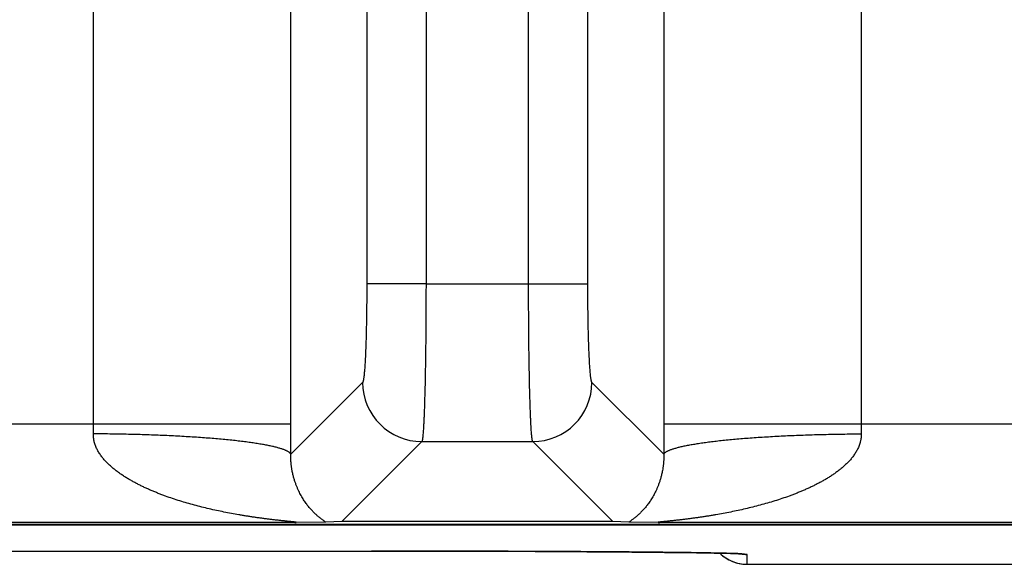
# Model space of a CAD drawing. Header units: inches. Extents: x 0 to 34, y 0 to 22.
# Tile 84 of 224: x 16.2 to 16.7, y 2.3 to 2.6. Entities that reach past the tile are written whole.
import ezdxf

# ---------------------------------------------------------------- set-up
doc = ezdxf.new("R2010")
doc.units = ezdxf.units.IN
doc.header["$LTSCALE"] = 1.87
doc.header["$MEASUREMENT"] = 0
doc.layers.get('0').update_dxf_attribs({"linetype": 'CONTINUOUS'})

msp = doc.modelspace()

# ---------------------------------------------------------------- linework, layer by layer
at = {"color": 7, "linetype": 'CONTINUOUS'}
for p, q in [((16.2593424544, 2.3823145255), (16.2593424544, 5.7084800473)), ((16.6478008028, 5.7084800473), (16.6478008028, 2.3823145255)), ((16.3976457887, 2.6128082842), (16.3976457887, 2.4531591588)), ((16.5094974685, 2.4531591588), (16.5094974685, 2.6122211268)), ((16.3592472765, 2.3823145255), (16.3592472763, 2.6072507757)), ((16.5478959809, 2.6063995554), (16.5478959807, 2.3823145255)), ((16.4276172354, 2.5925219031), (16.4276172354, 2.4531025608)), ((16.4795260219, 2.4531591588), (16.4795260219, 2.5923462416)), ((16.4276172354, 2.4531591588), (16.3976457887, 2.4531591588)), ((16.4276172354, 2.4531025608), (16.4795260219, 2.4531591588)), ((16.4795260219, 2.4531591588), (16.5094974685, 2.4531591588)), ((16.3955579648, 2.4032067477), (16.359212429, 2.366861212)), ((16.5479308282, 2.366861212), (16.5115852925, 2.4032067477)), ((15.5271475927, 2.3823145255), (16.3592472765, 2.3823145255)), ((16.5478959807, 2.3823145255), (16.8696214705, 2.3823145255)), ((16.4255293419, 2.3732352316), (16.3850430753, 2.3327489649)), ((16.4255293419, 2.3732352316), (16.4816138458, 2.3732353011)), ((16.522100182, 2.3327489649), (16.4816138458, 2.3732353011)), ((16.3612065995, 2.3323164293), (15.5251882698, 2.3323164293)), ((16.3768677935, 2.3325356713), (16.3612065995, 2.3323164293)), ((16.3850430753, 2.3327489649), (16.3768677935, 2.3325356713)), ((16.522100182, 2.3327489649), (16.3850430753, 2.3327489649)), ((16.5302754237, 2.3325356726), (16.522100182, 2.3327489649)), ((16.5459366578, 2.3323164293), (16.5302754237, 2.3325356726)), ((16.8715807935, 2.3323164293), (16.5459366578, 2.3323164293)), ((5.7528033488, 2.3311263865), (21.5411953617, 2.3311263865)), ((18.2038719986, 2.3313072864), (13.6229034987, 2.3313072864)), ((16.0992814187, 2.3178391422), (16.4100083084, 2.3178369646)), ((16.4100083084, 2.3178369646), (16.4250935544, 2.3178246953)), ((16.4250935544, 2.3178246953), (16.4400125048, 2.3178020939)), ((16.4400125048, 2.3178020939), (16.4546903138, 2.3177691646)), ((16.4546903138, 2.3177691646), (16.4690148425, 2.3177261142)), ((16.4690148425, 2.3177261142), (16.4828857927, 2.3176732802)), ((16.4828857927, 2.3176732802), (16.4918479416, 2.3176327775)), ((16.4918479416, 2.3176327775), (16.5005544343, 2.317588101)), ((16.5005544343, 2.317588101), (16.508950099, 2.3175396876)), ((16.508950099, 2.3175396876), (16.5171307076, 2.3174867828)), ((16.5171307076, 2.3174867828), (16.5248912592, 2.3174307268)), ((16.5248912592, 2.3174307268), (16.5318154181, 2.3173753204)), ((16.5318154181, 2.3173753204), (16.5407109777, 2.3172952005)), ((16.5407109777, 2.3172952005), (16.5483413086, 2.3172169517)), ((16.5483413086, 2.3172169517), (16.5548226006, 2.3171418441)), ((16.5548226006, 2.3171418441), (16.5601725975, 2.3170722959)), ((16.5601725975, 2.3170722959), (16.5645447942, 2.3170092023)), ((16.5645447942, 2.3170092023), (16.5693819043, 2.3169308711)), ((16.5693819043, 2.3169308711), (16.5733688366, 2.3168573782)), ((16.5733688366, 2.3168573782), (16.5766795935, 2.3167880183)), ((16.5766795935, 2.3167880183), (16.5794213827, 2.3167224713)), ((16.5794213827, 2.3167224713), (16.5816669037, 2.316660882)), ((16.5816669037, 2.316660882), (16.5834656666, 2.3166039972)), ((16.5834656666, 2.3166039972), (16.5848581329, 2.3165529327)), ((16.5848581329, 2.3165529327), (16.5856616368, 2.3165191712)), ((16.586470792, 2.3164801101), (16.5867769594, 2.3164632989)), ((16.5867769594, 2.3164632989), (16.5870205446, 2.3164486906)), ((16.5870205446, 2.3164486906), (16.5872031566, 2.3164366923)), ((16.5872031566, 2.3164366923), (16.5873260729, 2.3164278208)), ((16.5900805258, 2.3161823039), (16.5874118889, 2.3164589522)), ((16.5901681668, 2.3111613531), (16.5900805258, 2.3161823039)), ((16.5901681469, 2.3111602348), (16.8391938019, 2.3111602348))]:
    msp.add_line(p, q, dxfattribs=at)
for points in [[(16.5762536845, 2.3167973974), (16.5763353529, 2.3167154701), (16.5770209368, 2.3160887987), (16.5777348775, 2.3154946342), (16.5784756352, 2.3149342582), (16.5792416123, 2.3144088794), (16.5800311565, 2.313919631), (16.5808425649, 2.3134675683), (16.5816740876, 2.3130536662), (16.5825239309, 2.3126788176), (16.5833902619, 2.3123438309), (16.584271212, 2.3120494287), (16.5851648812, 2.311796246), (16.5860693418, 2.3115848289), (16.5869826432, 2.3114156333), (16.5879028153, 2.3112890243), (16.5888278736, 2.311205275), (16.5897558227, 2.3111645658), (16.5901681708, 2.3111603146)], [(16.5856616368, 2.3165191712), (16.5862936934, 2.3164892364), (16.586470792, 2.3164801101)], [(16.5873260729, 2.3164278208), (16.5873905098, 2.3164227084), (16.5873962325, 2.3164222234)]]:
    msp.add_lwpolyline(points, dxfattribs=at)
for centre, radius, start, end in [((16.4255990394, 2.4032763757), 0.0300419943, 180.1327976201, 269.8672023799), ((16.4815442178, 2.4032763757), 0.0300419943, 270.1327976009, 359.8672023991), ((15.885424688, 2.3822684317), 0.3739177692, 359.2177299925, 0.0070629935), ((12.9101482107, 2.3823773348), 3.4490990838, 359.7422482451, 359.9989566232), ((19.9861795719, 2.382352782), 3.4382836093, 180.0006375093, 180.2581533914), ((17.0203318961, 2.3822590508), 0.3725310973, 179.9914679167, 180.7837390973), ((16.5901680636, 2.3311617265), 0.0200003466, 225.9216234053, 269.9999099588), ((16.5900801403, 2.3361805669), 0.0199982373, 260.4721431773, 270.0000807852)]:
    msp.add_arc(centre, radius, start, end, dxfattribs=at)
for points, knots in [([(16.3976457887, 2.4531591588), (16.3976457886, 2.4499954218), (16.3976264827, 2.4452858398), (16.397560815, 2.4390737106), (16.3974930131, 2.4345791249), (16.3974069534, 2.4302540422), (16.3973034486, 2.4261378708), (16.3971834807, 2.4222680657), (16.3970482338, 2.4186798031), (16.3968990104, 2.4154056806), (16.3967601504, 2.4128876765), (16.3966415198, 2.4110525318), (16.3965528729, 2.4098177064), (16.3964618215, 2.4086815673), (16.3963686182, 2.4076466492), (16.3962735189, 2.4067152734), (16.3961767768, 2.4058895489), (16.3960786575, 2.4051713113), (16.3959925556, 2.4046412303), (16.3959218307, 2.4042724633), (16.3958711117, 2.4040370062), (16.3958273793, 2.4038585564), (16.3957919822, 2.4037299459), (16.3957589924, 2.4036193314), (16.3957182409, 2.4034982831), (16.3956737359, 2.4033901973), (16.3956374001, 2.4033183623), (16.3956115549, 2.4032743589), (16.3955856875, 2.4032373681), (16.3955672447, 2.4032160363), (16.3955579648, 2.4032067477)], [0, 0, 0, 0, 0.1895135, 0.2821103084, 0.3721375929, 0.4587768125, 0.5412407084, 0.6187803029, 0.6906949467, 0.7563347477, 0.8151074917, 0.8417536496, 0.8664918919, 0.8892653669, 0.9100276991, 0.9287350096, 0.945344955, 0.9598258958, 0.9721554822, 0.9775079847, 0.9823167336, 0.9865819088, 0.988511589, 0.9903066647, 0.9934958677, 0.996159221, 0.9972992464, 0.9983156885, 0.9992134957, 1, 1, 1, 1]), ([(16.427617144, 2.4531025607), (16.4276171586, 2.450561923), (16.4276105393, 2.4455039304), (16.4275809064, 2.4379748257), (16.4275319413, 2.4305839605), (16.4274640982, 2.4233986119), (16.4273780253, 2.4164841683), (16.4272745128, 2.4099035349), (16.4271545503, 2.403716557), (16.4270193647, 2.3979794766), (16.4268918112, 2.393503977), (16.4267819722, 2.3901873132), (16.4266987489, 2.3879109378), (16.4266127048, 2.3857830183), (16.4265241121, 2.3838083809), (16.4264331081, 2.3819915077), (16.4263399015, 2.3803365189), (16.4262448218, 2.3788471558), (16.4261481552, 2.3775267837), (16.4260634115, 2.3765337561), (16.4259939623, 2.3758261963), (16.4259437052, 2.3753610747), (16.4258932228, 2.3749401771), (16.4258425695, 2.3745637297), (16.4257917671, 2.3742319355), (16.4257408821, 2.3739449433), (16.425689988, 2.3737028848), (16.4256455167, 2.3735297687), (16.4256090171, 2.3734142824), (16.4255832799, 2.3733441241), (16.4255575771, 2.3732852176), (16.4255388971, 2.373250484), (16.4255293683, 2.3732352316)], [0, 0, 0, 0, 0.0953334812, 0.1897932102, 0.2825198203, 0.3726699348, 0.4594238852, 0.5419932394, 0.6196280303, 0.6916236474, 0.7573273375, 0.7876314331, 0.8161443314, 0.8428016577, 0.8675433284, 0.890313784, 0.9110620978, 0.9297421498, 0.9463129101, 0.9607388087, 0.9671379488, 0.9729902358, 0.9782930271, 0.9830442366, 0.9872425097, 0.990887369, 0.9939796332, 0.9965224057, 0.9975898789, 0.9985232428, 0.9993251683, 1, 1, 1, 1]), ([(16.4816138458, 2.3732353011), (16.4816043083, 2.3732505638), (16.4815856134, 2.3732853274), (16.4815598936, 2.3733442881), (16.4815341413, 2.3734145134), (16.4814976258, 2.3735301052), (16.4814531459, 2.3737033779), (16.4814022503, 2.3739456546), (16.48135136, 2.3742329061), (16.4813005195, 2.3745649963), (16.481249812, 2.3749417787), (16.4811992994, 2.3753630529), (16.4811490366, 2.3758285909), (16.4810795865, 2.3765367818), (16.4809948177, 2.3775306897), (16.4808980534, 2.3788522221), (16.4808029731, 2.380342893), (16.480709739, 2.3819993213), (16.4806187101, 2.3838177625), (16.4805300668, 2.3857940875), (16.4804439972, 2.3879238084), (16.4803607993, 2.3902020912), (16.4802508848, 2.3935214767), (16.4801233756, 2.398000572), (16.4799881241, 2.4037421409), (16.4798682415, 2.4099337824), (16.4797647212, 2.4165191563), (16.4796787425, 2.4234383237), (16.4796109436, 2.4306282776), (16.4795621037, 2.4380235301), (16.4795325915, 2.4455567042), (16.4795260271, 2.4506172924), (16.4795260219, 2.4531591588)], [0, 0, 0, 0, 0.0006748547, 0.0014769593, 0.0024105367, 0.0034781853, 0.0060213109, 0.0091140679, 0.0127595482, 0.016958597, 0.0217107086, 0.0270144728, 0.0328677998, 0.0392680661, 0.0536965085, 0.0702701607, 0.0889533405, 0.1097050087, 0.1324789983, 0.1572243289, 0.1838853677, 0.2124019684, 0.2427097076, 0.308420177, 0.3804214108, 0.4580600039, 0.5406306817, 0.6273827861, 0.7175271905, 0.8102435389, 0.9046877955, 1, 1, 1, 1]), ([(16.5115852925, 2.4032067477), (16.5115760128, 2.4032160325), (16.5115575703, 2.4032373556), (16.5115317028, 2.4032743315), (16.5115058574, 2.4033183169), (16.5114695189, 2.4033901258), (16.5114250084, 2.4034981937), (16.5113842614, 2.4036192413), (16.5113512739, 2.4037298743), (16.5113158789, 2.4038585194), (16.5112721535, 2.4040369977), (16.5112214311, 2.4042724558), (16.511150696, 2.4046411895), (16.5110645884, 2.4051712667), (16.5109664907, 2.4058895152), (16.5108697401, 2.4067152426), (16.5107746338, 2.4076466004), (16.5106814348, 2.4086815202), (16.5105903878, 2.4098176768), (16.5105017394, 2.4110524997), (16.5103830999, 2.4128876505), (16.5102442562, 2.4154056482), (16.5100950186, 2.4186797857), (16.5099597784, 2.4222680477), (16.509839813, 2.4261378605), (16.5097363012, 2.4302540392), (16.5096502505, 2.4345791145), (16.5095824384, 2.439073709), (16.5095167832, 2.4452858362), (16.509497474, 2.449995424), (16.5094974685, 2.4531591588)], [0, 0, 0, 0, 0.0007863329, 0.0016839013, 0.0027000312, 0.0038396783, 0.006502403, 0.0096917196, 0.0114871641, 0.0134173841, 0.017683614, 0.0224923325, 0.0278439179, 0.0401726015, 0.0546551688, 0.0712648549, 0.0899710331, 0.1107337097, 0.1335080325, 0.1582460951, 0.1848914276, 0.2436655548, 0.309304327, 0.3812195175, 0.4587594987, 0.541222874, 0.6278626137, 0.7178893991, 0.8104866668, 1, 1, 1, 1]), ([(16.3612065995, 2.3323164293), (16.3612565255, 2.3323170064), (16.3613529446, 2.3323184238), (16.3614917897, 2.3323215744), (16.3616182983, 2.3323257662), (16.3617150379, 2.332330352), (16.3617845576, 2.3323347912), (16.3618301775, 2.3323383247), (16.3618711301, 2.3323421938), (16.3619072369, 2.332346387), (16.3619382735, 2.3323508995), (16.3619639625, 2.3323557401), (16.3619818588, 2.3323602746), (16.3619932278, 2.3323642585), (16.3619996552, 2.3323671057), (16.3620046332, 2.3323700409), (16.3620081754, 2.3323730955), (16.3620102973, 2.3323763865), (16.3620108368, 2.3323814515), (16.3620072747, 2.3323862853), (16.3620022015, 2.3323903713), (16.3619938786, 2.3323955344), (16.361979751, 2.33240184), (16.3619584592, 2.3324092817), (16.3619316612, 2.332416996), (16.3618995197, 2.3324249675), (16.3618622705, 2.3324331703), (16.3618033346, 2.3324449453), (16.3617191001, 2.3324597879), (16.3616067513, 2.3324775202), (16.3614810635, 2.332495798), (16.3613439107, 2.332514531), (16.3611967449, 2.3325336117), (16.3610407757, 2.332552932), (16.3608771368, 2.3325724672), (16.3607068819, 2.3325922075), (16.3604691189, 2.3326191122), (16.3601609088, 2.3326529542), (16.3597801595, 2.3326936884), (16.3593871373, 2.3327350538), (16.3589842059, 2.3327769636), (16.3585730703, 2.3328193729), (16.3581550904, 2.3328622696), (16.3575871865, 2.3329204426), (16.3568669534, 2.3329944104), (16.355992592, 2.3330851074), (16.3551069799, 2.3331779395), (16.3542125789, 2.3332731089), (16.3533112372, 2.3333708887), (16.3524042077, 2.3334710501), (16.3511859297, 2.3336081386), (16.3496546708, 2.3337860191), (16.347809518, 2.3340094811), (16.3459558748, 2.3342438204), (16.3440959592, 2.3344893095), (16.3422313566, 2.3347461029), (16.3403632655, 2.3350144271), (16.3384926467, 2.3352945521), (16.3366202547, 2.3355867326), (16.3347466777, 2.3358910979), (16.3322462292, 2.3363137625), (16.3291207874, 2.3368739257), (16.3253746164, 2.3375988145), (16.3216331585, 2.3383790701), (16.3178988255, 2.3392174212), (16.3141739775, 2.340116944), (16.3104610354, 2.3410811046), (16.3067626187, 2.3421138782), (16.3030817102, 2.343220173), (16.2994216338, 2.3444052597), (16.2963926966, 2.3454629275), (16.2939847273, 2.3463559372), (16.292186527, 2.3470502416), (16.2903971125, 2.3477696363), (16.2886174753, 2.3485156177), (16.2868489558, 2.3492902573), (16.2850926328, 2.3500949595), (16.283349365, 2.3509305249), (16.2816210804, 2.3517996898), (16.280195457, 2.3525542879), (16.2790643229, 2.3531767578), (16.2779391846, 2.3538123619), (16.2765460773, 2.3546325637), (16.2748997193, 2.3556616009), (16.2732805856, 2.3567371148), (16.2716940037, 2.357864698), (16.2701450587, 2.3590484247), (16.2686396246, 2.360292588), (16.2671867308, 2.3616039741), (16.2657955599, 2.3629875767), (16.2646995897, 2.3642060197), (16.2638686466, 2.3652232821), (16.2632699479, 2.3660090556), (16.2626990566, 2.3668177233), (16.2621594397, 2.3676502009), (16.2616538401, 2.3685065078), (16.2611856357, 2.3693867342), (16.2607599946, 2.3702913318), (16.2603799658, 2.3712191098), (16.2600497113, 2.3721689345), (16.2598210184, 2.3729772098), (16.2596671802, 2.3736325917), (16.2595329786, 2.3742943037), (16.2594303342, 2.3749631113), (16.2593608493, 2.3756366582), (16.2593133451, 2.3763138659), (16.2593029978, 2.3768236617), (16.2593076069, 2.377163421)], [0, 0, 0, 0, 0.0012542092, 0.0024222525, 0.0034885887, 0.0044337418, 0.0048548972, 0.0052384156, 0.0055830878, 0.005888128, 0.0061514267, 0.0063707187, 0.006544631, 0.0066144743, 0.0066731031, 0.0067209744, 0.0067591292, 0.0067897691, 0.006817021, 0.0068817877, 0.0069270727, 0.0069826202, 0.0071263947, 0.0073150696, 0.0075487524, 0.0078266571, 0.0081467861, 0.0085067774, 0.0093362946, 0.0102950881, 0.0113638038, 0.0125266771, 0.0137722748, 0.015091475, 0.016474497, 0.0179120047, 0.0193968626, 0.0224851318, 0.0257006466, 0.0290157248, 0.032412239, 0.0358767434, 0.039398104, 0.0429668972, 0.0502169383, 0.0575852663, 0.0650483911, 0.0725850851, 0.0801791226, 0.0878225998, 0.0955078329, 0.1109749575, 0.126545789, 0.1421959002, 0.1579082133, 0.1736711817, 0.1894759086, 0.2053153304, 0.2211841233, 0.2370786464, 0.2529955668, 0.2848851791, 0.3168370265, 0.3488404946, 0.3808877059, 0.412973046, 0.4450926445, 0.477243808, 0.5094245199, 0.5416348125, 0.5738755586, 0.5900069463, 0.6061461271, 0.6222942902, 0.6384513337, 0.6546166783, 0.6707914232, 0.6869775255, 0.7031746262, 0.7193830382, 0.7274925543, 0.7356059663, 0.7518435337, 0.7680969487, 0.7843699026, 0.8006638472, 0.8169822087, 0.8333293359, 0.8497094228, 0.8661289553, 0.8825948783, 0.8908490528, 0.8991185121, 0.9074045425, 0.9157085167, 0.9240320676, 0.932376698, 0.9407436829, 0.9491344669, 0.957550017, 0.965990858, 0.97022135, 0.974458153, 0.9829491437, 0.9872040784, 0.9914645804, 1, 1, 1, 1]), ([(16.3592062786, 2.3668612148), (16.3591304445, 2.3670416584), (16.3589826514, 2.3672533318), (16.3587690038, 2.3674795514), (16.3585902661, 2.3676481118), (16.3583296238, 2.3678575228), (16.3579693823, 2.3681014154), (16.3575533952, 2.368344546), (16.3570818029, 2.368586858), (16.3565547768, 2.3688282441), (16.3559725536, 2.3690685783), (16.3553354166, 2.3693077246), (16.3546436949, 2.369545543), (16.3538977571, 2.3697818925), (16.3530980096, 2.3700166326), (16.3522448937, 2.3702496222), (16.3513388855, 2.3704807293), (16.3500286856, 2.370793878), (16.3482618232, 2.3711773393), (16.3464064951, 2.3715365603), (16.3448227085, 2.3718202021), (16.3431116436, 2.3721109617), (16.3408543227, 2.3724654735), (16.3380059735, 2.3728711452), (16.3349784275, 2.3732633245), (16.3317785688, 2.3736410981), (16.3284136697, 2.3740035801), (16.3248913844, 2.3743499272), (16.3212197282, 2.3746793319), (16.3174070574, 2.3749910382), (16.3120681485, 2.375387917), (16.3051089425, 2.3758319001), (16.2964593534, 2.3762766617), (16.2874715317, 2.376636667), (16.2782273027, 2.376908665), (16.2688108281, 2.3770901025), (16.2624848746, 2.3771494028), (16.2593076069, 2.3771635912)], [0, 0, 0, 0, 0.0057992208, 0.0074654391, 0.0092298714, 0.0130717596, 0.0173573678, 0.0221081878, 0.0273390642, 0.0330601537, 0.0392782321, 0.0459975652, 0.053220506, 0.0609479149, 0.069179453, 0.0779137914, 0.0871487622, 0.0968814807, 0.1178251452, 0.1407107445, 0.1528690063, 0.1654964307, 0.1921331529, 0.2205668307, 0.2507379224, 0.282582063, 0.3160304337, 0.3510100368, 0.3874439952, 0.425251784, 0.4643494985, 0.5460630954, 0.631855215, 0.7209566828, 0.8125668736, 0.905861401, 1, 1, 1, 1]), ([(16.6478356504, 2.377163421), (16.6478402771, 2.3768236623), (16.6478267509, 2.3761444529), (16.6477385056, 2.3751308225), (16.6476097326, 2.3742944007), (16.6474758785, 2.3736326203), (16.6473607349, 2.3731405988), (16.6472309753, 2.3726530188), (16.6470865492, 2.3721703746), (16.6469282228, 2.3716929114), (16.6466997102, 2.3710639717), (16.646382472, 2.3702916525), (16.6459573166, 2.3693868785), (16.6454900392, 2.3685061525), (16.6449841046, 2.3676500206), (16.6444437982, 2.3668179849), (16.6438728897, 2.3660093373), (16.6432745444, 2.3652233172), (16.6426509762, 2.3644595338), (16.6420043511, 2.3637173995), (16.6411152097, 2.3627561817), (16.639956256, 2.3616041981), (16.6385035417, 2.3602927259), (16.6369986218, 2.3590479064), (16.6354490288, 2.3578650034), (16.633862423, 2.3567375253), (16.6322440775, 2.355660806), (16.6305969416, 2.3546329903), (16.6289257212, 2.3536488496), (16.6272334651, 2.3527051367), (16.6255223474, 2.3517995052), (16.6237938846, 2.3509306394), (16.6220505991, 2.3500951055), (16.6202943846, 2.3492902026), (16.618525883, 2.3485155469), (16.6167461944, 2.3477696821), (16.6149567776, 2.3470502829), (16.6131585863, 2.346355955), (16.6107506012, 2.3454629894), (16.6077216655, 2.3444053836), (16.6040616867, 2.343220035), (16.6003807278, 2.3421138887), (16.5966822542, 2.3410812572), (16.5929693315, 2.3401170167), (16.5892445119, 2.33921747), (16.5855102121, 2.3383790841), (16.5817687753, 2.3375987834), (16.5780225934, 2.3368739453), (16.5748971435, 2.3363138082), (16.5723967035, 2.3358911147), (16.5705231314, 2.3355867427), (16.5686507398, 2.3352945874), (16.5667801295, 2.3350144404), (16.5649120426, 2.3347461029), (16.5630474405, 2.3344893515), (16.5611875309, 2.3342438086), (16.559333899, 2.3340095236), (16.5574887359, 2.3337859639), (16.555655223, 2.3335731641), (16.5541363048, 2.3334037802), (16.5529308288, 2.3332732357), (16.5520364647, 2.3331778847), (16.5511508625, 2.3330850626), (16.550276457, 2.3329944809), (16.5495562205, 2.3329204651), (16.548988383, 2.3328622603), (16.5485704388, 2.3328193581), (16.5481592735, 2.3327769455), (16.5477562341, 2.3327350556), (16.5473631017, 2.3326937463), (16.5469823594, 2.3326530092), (16.5466742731, 2.3326191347), (16.546436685, 2.3325922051), (16.5462665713, 2.3325724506), (16.546102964, 2.3325528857), (16.5459467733, 2.3325335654), (16.5457991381, 2.3325145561), (16.5456615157, 2.3324958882), (16.5455356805, 2.3324776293), (16.5454236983, 2.3324598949), (16.5453400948, 2.332445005), (16.5452818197, 2.3324331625), (16.5452449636, 2.3324249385), (16.5452129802, 2.3324169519), (16.5451861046, 2.3324092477), (16.5451645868, 2.332401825), (16.5451502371, 2.3323955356), (16.5451417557, 2.3323903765), (16.545136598, 2.3323862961), (16.5451329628, 2.3323814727), (16.5451334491, 2.3323763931), (16.5451355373, 2.332373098), (16.5451390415, 2.3323700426), (16.5451439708, 2.3323671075), (16.5451503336, 2.3323642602), (16.5451615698, 2.3323602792), (16.5451792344, 2.3323557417), (16.5452045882, 2.3323508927), (16.5452353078, 2.3323463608), (16.5452712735, 2.3323421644), (16.5453123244, 2.3323383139), (16.5453582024, 2.332334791), (16.5454280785, 2.3323303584), (16.545525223, 2.3323257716), (16.5456519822, 2.332321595), (16.5457907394, 2.3323184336), (16.5458869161, 2.3323170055), (16.5459366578, 2.3323164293)], [0, 0, 0, 0, 0.0085354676, 0.0170497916, 0.0255408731, 0.0297776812, 0.0340081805, 0.0382322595, 0.0424499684, 0.0466613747, 0.0508664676, 0.0592573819, 0.0676243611, 0.0759688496, 0.0842924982, 0.0925967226, 0.1008828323, 0.109152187, 0.1174062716, 0.1256465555, 0.1338741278, 0.1502939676, 0.1666740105, 0.183020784, 0.1993398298, 0.2156339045, 0.231905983, 0.2481604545, 0.2643981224, 0.2806201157, 0.296828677, 0.3130263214, 0.3292125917, 0.3453871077, 0.3615524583, 0.3777097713, 0.3938580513, 0.4099972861, 0.4261288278, 0.458369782, 0.4905797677, 0.5227609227, 0.5549126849, 0.5870323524, 0.6191177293, 0.6511649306, 0.6831684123, 0.7151206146, 0.7470105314, 0.7629274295, 0.7788220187, 0.7946909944, 0.8105303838, 0.8263351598, 0.8420983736, 0.8578105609, 0.8734608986, 0.8890315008, 0.9044994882, 0.9198274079, 0.927422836, 0.9349578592, 0.9424209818, 0.9497908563, 0.9570403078, 0.9606084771, 0.9641295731, 0.9675941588, 0.9709916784, 0.9743083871, 0.9775239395, 0.9806104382, 0.9820940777, 0.9835303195, 0.984912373, 0.9862331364, 0.9874836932, 0.9886515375, 0.9897218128, 0.990677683, 0.9914994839, 0.9918546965, 0.9921713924, 0.9924479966, 0.9926826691, 0.9928735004, 0.9930193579, 0.9930756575, 0.9931214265, 0.9931865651, 0.9932137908, 0.9932442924, 0.9932822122, 0.9933297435, 0.9933878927, 0.9934570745, 0.9936289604, 0.9938453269, 0.9941053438, 0.9944087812, 0.9947548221, 0.9951409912, 0.9955645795, 0.996513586, 0.9975838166, 0.9987504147, 1, 1, 1, 1]), ([(16.5479308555, 2.366861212), (16.5480067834, 2.3670416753), (16.5481546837, 2.3672533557), (16.5483684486, 2.3674795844), (16.5485472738, 2.36764815), (16.5488080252, 2.3678575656), (16.5491683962, 2.3681014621), (16.5495845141, 2.3683445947), (16.550056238, 2.368586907), (16.5505833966, 2.3688282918), (16.551165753, 2.3690686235), (16.5518030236, 2.3693077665), (16.5524948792, 2.3695455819), (16.5532409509, 2.3697819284), (16.5540408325, 2.3700166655), (16.5548940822, 2.3702496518), (16.5558002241, 2.3704807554), (16.5571106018, 2.3707938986), (16.558877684, 2.3711773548), (16.5607332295, 2.371536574), (16.562317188, 2.3718202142), (16.5640284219, 2.3721109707), (16.5662859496, 2.3724654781), (16.5691345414, 2.3728711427), (16.5721623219, 2.3732633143), (16.5753624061, 2.3736410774), (16.5787275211, 2.374003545), (16.5822500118, 2.3743498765), (16.5859218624, 2.3746792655), (16.5897347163, 2.3749909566), (16.5950738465, 2.375387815), (16.6020333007, 2.3758317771), (16.610683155, 2.3762765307), (16.6196712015, 2.3766365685), (16.6289156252, 2.3769085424), (16.6383322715, 2.3770899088), (16.6446583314, 2.377149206), (16.6478356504, 2.3771634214)], [0, 0, 0, 0, 0.0058005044, 0.0074670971, 0.009231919, 0.0130746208, 0.0173610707, 0.0221127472, 0.0273444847, 0.0330664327, 0.0392853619, 0.0460055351, 0.0532293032, 0.0609575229, 0.0691898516, 0.0779249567, 0.0871606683, 0.0968941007, 0.1178391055, 0.140725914, 0.1528847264, 0.165512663, 0.1921502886, 0.2205847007, 0.250756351, 0.2826008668, 0.3160494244, 0.351029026, 0.3874627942, 0.4252702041, 0.4643673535, 0.5460792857, 0.6318690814, 0.7209676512, 0.8125744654, 0.9058652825, 1, 1, 1, 1]), ([(16.3768677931, 2.3325356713), (16.3767076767, 2.3326498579), (16.3764610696, 2.3328227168), (16.3761261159, 2.3330575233), (16.3757686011, 2.3333097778), (16.3753054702, 2.3336412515), (16.3747352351, 2.3340613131), (16.3741477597, 2.3345095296), (16.373333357, 2.3351566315), (16.3722921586, 2.3360402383), (16.3710370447, 2.337210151), (16.3697682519, 2.3385161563), (16.3684944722, 2.3399699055), (16.3672228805, 2.3415874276), (16.3661900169, 2.3430619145), (16.3653735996, 2.3443394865), (16.3647562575, 2.3453716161), (16.3641458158, 2.3464664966), (16.3635431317, 2.3476306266), (16.3629507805, 2.348871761), (16.3624751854, 2.3499625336), (16.3621030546, 2.350881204), (16.3618240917, 2.3516068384), (16.3615500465, 2.3523610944), (16.3612823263, 2.3531461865), (16.3610213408, 2.3539653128), (16.3607672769, 2.3548220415), (16.3605221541, 2.3557205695), (16.3602011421, 2.357012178), (16.3599528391, 2.3581944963), (16.3597655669, 2.3592536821), (16.3596731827, 2.3598227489), (16.3595861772, 2.3604113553), (16.3595050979, 2.3610209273), (16.3594311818, 2.3616527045), (16.3593767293, 2.3621941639), (16.3593373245, 2.3626403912), (16.3593097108, 2.362985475), (16.3592848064, 2.3633369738), (16.3592553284, 2.3638198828), (16.359225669, 2.3644445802), (16.3592032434, 2.3652186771), (16.3591979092, 2.3660283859), (16.3592054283, 2.3665789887), (16.359212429, 2.366861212)], [0, 0, 0, 0, 0.0146491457, 0.0224324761, 0.0304703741, 0.0472417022, 0.0648553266, 0.083225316, 0.1022809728, 0.1423336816, 0.1849110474, 0.230041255, 0.2779089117, 0.3288210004, 0.3832298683, 0.4119309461, 0.4417449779, 0.4728010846, 0.5052927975, 0.53937544, 0.5752232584, 0.593911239, 0.6132042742, 0.6331284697, 0.6536849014, 0.67498753, 0.6971623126, 0.7202440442, 0.7443575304, 0.7962940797, 0.8101872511, 0.8244780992, 0.8392366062, 0.8545069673, 0.8702826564, 0.8866160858, 0.8950412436, 0.9036507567, 0.9124028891, 0.9212892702, 0.9396886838, 0.9589858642, 0.9789709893, 1, 1, 1, 1]), ([(16.5479308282, 2.366861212), (16.5479381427, 2.3665810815), (16.5479464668, 2.3660293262), (16.5479395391, 2.3652182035), (16.5479168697, 2.3644432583), (16.5478830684, 2.3637027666), (16.5478358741, 2.3629927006), (16.5477778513, 2.3623077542), (16.5477112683, 2.3616505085), (16.5476379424, 2.3610199), (16.5475575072, 2.360412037), (16.5474429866, 2.3596386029), (16.5472862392, 2.3587166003), (16.5470783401, 2.3576611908), (16.5468561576, 2.356664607), (16.5466205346, 2.3557201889), (16.5463757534, 2.3548216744), (16.5461223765, 2.3539655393), (16.54577985, 2.3528918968), (16.5453348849, 2.3516280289), (16.5447717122, 2.3501997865), (16.5441922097, 2.3488715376), (16.5435997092, 2.3476305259), (16.5429978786, 2.3464665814), (16.5423873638, 2.345371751), (16.541769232, 2.344339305), (16.540952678, 2.3430614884), (16.5399201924, 2.3415871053), (16.5386488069, 2.3399698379), (16.5373749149, 2.3385161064), (16.536106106, 2.3372102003), (16.5348511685, 2.3360400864), (16.5338098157, 2.3351566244), (16.5329953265, 2.3345095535), (16.5324080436, 2.334061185), (16.5318378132, 2.3336413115), (16.5312901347, 2.3332494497), (16.5307715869, 2.3328843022), (16.5304366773, 2.3326493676), (16.5302754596, 2.3325356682)], [0, 0, 0, 0, 0.0208737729, 0.0411000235, 0.0604169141, 0.0786204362, 0.09631289, 0.1134221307, 0.1298217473, 0.1455191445, 0.1607102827, 0.1754936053, 0.2037578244, 0.230365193, 0.2556127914, 0.2798067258, 0.3028638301, 0.3249764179, 0.3463083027, 0.3868048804, 0.4247579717, 0.4606445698, 0.4947292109, 0.5271769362, 0.5582338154, 0.588089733, 0.6167987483, 0.6711790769, 0.7220892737, 0.7699626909, 0.8150934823, 0.8576605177, 0.8977235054, 0.9167806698, 0.9351427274, 0.9527582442, 0.9695269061, 0.9853049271, 1, 1, 1, 1]), ([(16.5874118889, 2.3164589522), (16.5871650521, 2.3164716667), (16.5866414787, 2.3164967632), (16.5854753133, 2.3165464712), (16.5837954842, 2.3166069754), (16.5815155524, 2.3166759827), (16.5788869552, 2.3167442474), (16.575914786, 2.3168116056), (16.572604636, 2.3168778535), (16.5689628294, 2.3169428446), (16.5634647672, 2.3170309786), (16.555821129, 2.3171353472), (16.5457658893, 2.3172495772), (16.5345912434, 2.3173559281), (16.5223829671, 2.3174535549), (16.509235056, 2.3175416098), (16.4952484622, 2.3176194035), (16.4805307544, 2.3176863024), (16.459776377, 2.317761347), (16.4328907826, 2.3178234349), (16.4111302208, 2.3178399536), (16.4000805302, 2.3178399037)], [0, 0, 0, 0, 0.0039579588, 0.0083937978, 0.01869127, 0.0308750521, 0.0449200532, 0.0607983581, 0.0784819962, 0.0979376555, 0.1191256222, 0.1665364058, 0.220350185, 0.2801553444, 0.3454894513, 0.4158534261, 0.4907038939, 0.5694669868, 0.6515376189, 0.8230559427, 1, 1, 1, 1])]:
    msp.add_open_spline(points, degree=3, knots=knots, dxfattribs=at)

doc.saveas('drawing.dxf')
